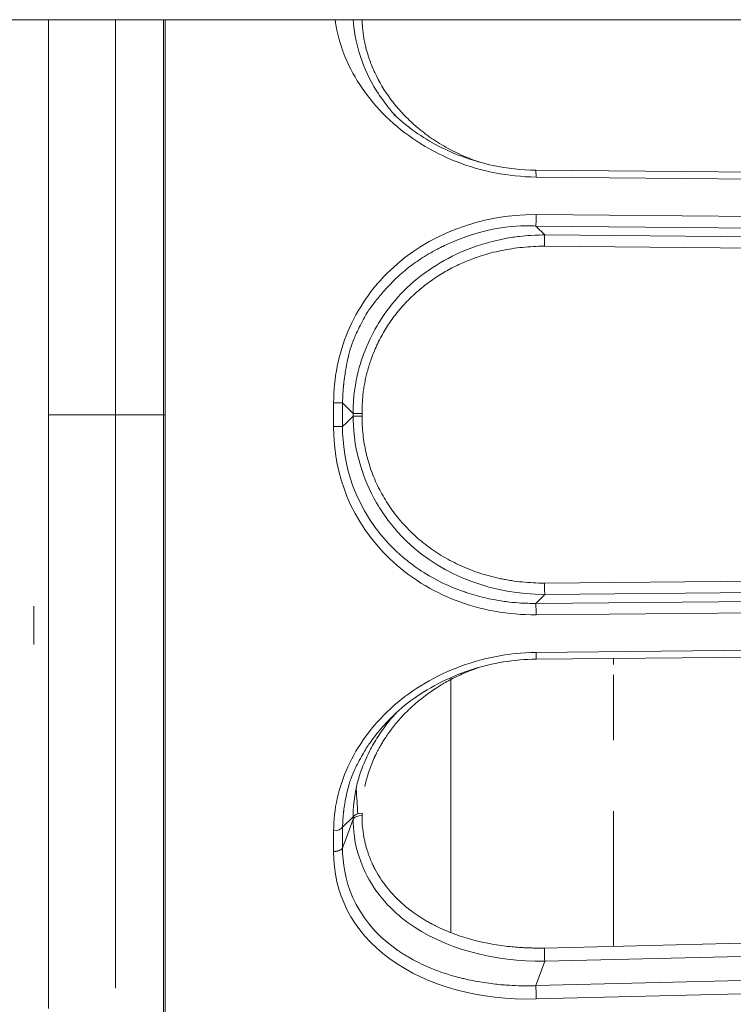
# Model space of a CAD drawing. Extents: x 0 to 283, y 0 to 196.
# Tile 8 of 30: x 136.52 to 140.24, y 102.05 to 107.19. Entities that reach past the tile are written whole.
import ezdxf

# ---------------------------------------------------------------- set-up
doc = ezdxf.new("R2010")
doc.units = 0
doc.layers.get('DEFPOINTS').update_dxf_attribs({"linetype": 'CONTINUOUS'})
doc.layers.add('DIM', color=7, linetype='CONTINUOUS')
doc.layers.add('TANGENT EDGES', color=7, linetype='CONTINUOUS', lineweight=0)
doc.layers.add('VISIBLE', color=255, linetype='CONTINUOUS', lineweight=0)
doc.styles.add('SANSSERIF', font='sanss___.ttf')
doc.dimstyles.new('ISO-25$0', dxfattribs={"dimtxt": 2.5, "dimasz": 2.5, "dimexe": 1.25, "dimexo": 1, "dimgap": 0.6, "dimtad": 1, "dimdec": 1, "dimzin": 9, "dimdsep": 46, "dimtxsty": 'SANSSERIF', "dimcen": 0.75, "dimadec": 1, "dimazin": 0, "dimtfac": 1, "dimtdec": 1, "dimtmove": 0, "dimatfit": 3, "dimfxl": 1, "dimarcsym": 0})

# ---------------------------------------------------------------- blocks, each defined once
blk = doc.blocks.new('*D119')
at = {"layer": 'DEFPOINTS', "color": 0, "transparency": 16777216}
for p in [(143.9678, 105.1305), (121.3178, 79.1055), (121.3178, 54.9955)]:
    blk.add_point(p, dxfattribs=at)
at = {"layer": 'DIM', "color": 0, "lineweight": -2, "transparency": 16777216}
for p, q in [((143.9678, 103.1305), (143.9678, 52.4955)), ((121.3178, 77.1055), (121.3178, 52.4955)), ((121.3178, 54.9955), (100.6139, 54.9955)), ((138.9678, 54.9955), (126.3178, 54.9955))]:
    blk.add_line(p, q, dxfattribs=at)
at = {"layer": 'DIM', "color": 0, "transparency": 16777216}
for points in [[(126.3178, 55.8288), (126.3178, 54.1622), (121.3178, 54.9955)], [(138.9678, 55.8288), (138.9678, 54.1622), (143.9678, 54.9955)]]:
    blk.add_solid(points, dxfattribs=at)
at = {"layer": 'DIM', "color": 0, "transparency": 16777216, "insert": (108.2234, 58.7744), "char_height": 5, "attachment_point": 5, "style": 'SANSSERIF'}
blk.add_mtext('45.3', dxfattribs=at)

msp = doc.modelspace()

# ---------------------------------------------------------------- linework, layer by layer
at = {"layer": 'TANGENT EDGES'}
for p, q in [((137.2678, 105.1305), (137.2678, 107.193)), ((137.2766, 107.193), (137.2766, 105.1305)), ((139.2138, 106.3714), (139.2125, 106.4069)), ((139.2138, 106.3714), (141.8696, 106.3469)), ((141.8696, 106.152), (139.2138, 106.1755)), ((139.212, 106.1156), (141.8678, 106.0916)), ((139.212, 106.1156), (139.2587, 106.069)), ((139.2587, 106.069), (141.8678, 106.0454)), ((141.8661, 105.9865), (139.257, 106.0101)), ((138.2031, 105.1927), (138.2583, 105.1376)), ((136.6678, 105.1305), (137.0178, 105.1305)), ((137.2678, 105.1305), (137.0178, 105.1305)), ((137.2678, 100.6456), (137.2678, 105.1305)), ((137.2678, 105.1305), (137.2766, 105.1305)), ((137.2766, 105.1305), (137.2766, 100.6457)), ((138.2031, 105.0683), (138.2231, 105.0883)), ((138.2231, 105.0883), (138.2583, 105.1235)), ((138.2583, 105.1376), (138.2583, 105.1235)), ((138.3048, 105.1375), (138.3048, 105.1236)), ((139.257, 104.2509), (141.8661, 104.2745)), ((141.8678, 104.2157), (139.2587, 104.1921)), ((139.2587, 104.1921), (139.212, 104.1454)), ((139.212, 104.1454), (141.8678, 104.1694)), ((139.212, 104.1454), (139.2137, 104.0971)), ((139.2138, 104.0855), (141.8696, 104.109)), ((141.8696, 103.9141), (139.2138, 103.8896)), ((138.2583, 103.0312), (138.2031, 102.9761)), ((138.2583, 103.0312), (138.2583, 103.019)), ((138.2583, 103.019), (138.2231, 102.9229)), ((138.2231, 102.9229), (138.2031, 102.8683)), ((141.8678, 102.3414), (139.2587, 102.2769)), ((139.2587, 102.2769), (139.212, 102.1493)), ((141.8678, 102.2149), (139.212, 102.1493)), ((141.8696, 102.1449), (139.2138, 102.0797))]:
    msp.add_line(p, q, dxfattribs=at)
for centre, major_axis, ratio, start_param, end_param in [((139.1658, 107.194), (-0.8486, 0.2205), 0.89035, 0.989178, 1.039605), ((139.212, 106.1639), (-0.0005, -0.05), 0.033713, 0.261954, 1.804336), ((139.2587, 106.0207), (-0.0005, -0.05), 0.033749, -2.879622, -1.356746), ((138.1548, 105.1925), (0.05, 0.0001), 0.009768, 0.261768, 1.53674), ((139.2937, 105.1305), (0, -4.2143), 0.258819, -1.585559, -1.556034), ((138.3065, 105.1376), (-0.05, 0), 0.001847, 0.2618, 1.535863), ((138.3065, 105.1235), (-0.05, 0), 0.001788, -1.535855, -0.261768), ((139.2587, 104.2404), (0.0005, -0.05), 0.033749, -1.570445, -0.262227), ((139.212, 103.9039), (0.0005, -0.05), 0.033719, 0.000001, 1.280432), ((138.3065, 103.0126), (-0.05, 0), 0.501534, -1.5362, -0.262122), ((138.1548, 102.9817), (0.05, 0.0009), 0.480637, 4.737402, 6.012855), ((139.2937, 104.9574), (-0.5596, -4.177), 0.224144, -1.04682, -1.017295), ((139.2587, 102.3122), (0.0012, -0.05), 0.024708, -2.308142, -0.785517)]:
    msp.add_ellipse(centre, major_axis=major_axis, ratio=ratio, start_param=start_param, end_param=end_param, dxfattribs=at)
for points, knots in [([(138.2592, 107.193), (138.2617, 107.1451), (138.2702, 107.0788), (138.316, 106.9434), (138.3422, 106.884), (138.4006, 106.79), (138.4233, 106.7579), (138.457, 106.7169), (138.4646, 106.708), (138.4724, 106.6992)], [0.0558585, 0.0558585, 0.0558585, 0.0558585, 0.25, 0.25, 0.375, 0.375, 0.4375, 0.4375, 0.4547078, 0.4547078, 0.4547078, 0.4547078]), ([(138.8718, 106.4662), (138.8395, 106.4789), (138.8078, 106.4931), (138.7771, 106.5089), (138.7617, 106.5167), (138.7466, 106.525), (138.7317, 106.5336), (138.7168, 106.5422), (138.7022, 106.5512), (138.6878, 106.5606), (138.6806, 106.5652), (138.6735, 106.57), (138.6664, 106.5749), (138.6594, 106.5797), (138.6524, 106.5847), (138.6455, 106.5897), (138.6386, 106.5947), (138.6318, 106.5999), (138.6251, 106.6051), (138.6183, 106.6103), (138.6116, 106.6156), (138.6051, 106.621), (138.5919, 106.6317), (138.5791, 106.6428), (138.5667, 106.6543)], [-0.75, -0.75, -0.75, -0.75, -0.6785714, -0.6785714, -0.6785714, -0.6428571, -0.6428571, -0.6428571, -0.6071429, -0.6071429, -0.6071429, -0.5892857, -0.5892857, -0.5892857, -0.5714286, -0.5714286, -0.5714286, -0.5535714, -0.5535714, -0.5535714, -0.5357143, -0.5357143, -0.5357143, -0.5, -0.5, -0.5, -0.5]), ([(138.3869, 105.7375), (138.3942, 105.7463), (138.4021, 105.7558), (138.4149, 105.7707), (138.4193, 105.7757), (138.4285, 105.7861), (138.4375, 105.7961), (138.4395, 105.7983), (138.4448, 105.8042), (138.4591, 105.8192), (138.465, 105.8252), (138.479, 105.8391), (138.4918, 105.8512), (138.5159, 105.8732), (138.5421, 105.8949), (138.588, 105.9291), (138.6135, 105.9464), (138.656, 105.9721), (138.6708, 105.9806), (138.6942, 105.9932), (138.7022, 105.9973), (138.7185, 106.0055), (138.7194, 106.0061), (138.991, 106.1334), (139.1682, 106.1162), (139.212, 106.1156)], [0.4375, 0.4375, 0.4375, 0.4375, 0.46875, 0.46875, 0.484375, 0.484375, 0.5, 0.5, 0.53125, 0.53125, 0.546875, 0.546875, 0.5625, 0.5625, 0.625, 0.625, 0.6875, 0.6875, 0.71875, 0.71875, 0.734375, 0.734375, 0.75, 0.75, 1, 1, 1, 1]), ([(139.2587, 106.069), (139.2434, 106.0691), (139.2185, 106.069), (139.1671, 106.0657), (139.1476, 106.0641), (139.1149, 106.0602), (139.1035, 106.0587), (139.0794, 106.0551), (139.061, 106.0519), (138.9955, 106.0396), (138.924, 106.0198), (138.7446, 105.9507), (138.6306, 105.8799), (138.4958, 105.7517), (138.4556, 105.7044), (138.403, 105.6282), (138.3786, 105.5887), (138.3573, 105.5476), (138.3437, 105.5198), (138.3347, 105.4995), (138.304, 105.4276), (138.2587, 105.312), (138.2583, 105.1376)], [0, 0, 0, 0, 0.0625, 0.0625, 0.09375, 0.09375, 0.109375, 0.109375, 0.125, 0.125, 0.25, 0.25, 0.5, 0.5, 0.625, 0.625, 0.6875, 0.71875, 0.71875, 0.75, 0.75, 1, 1, 1, 1]), ([(139.257, 106.0101), (139.2181, 106.01), (139.1798, 106.0081), (139.1424, 106.0044), (139.1236, 106.0025), (139.1051, 106.0002), (139.0867, 105.9974), (139.0683, 105.9946), (139.0501, 105.9914), (139.032, 105.9877), (139.014, 105.984), (138.9962, 105.9798), (138.9785, 105.9751), (138.9608, 105.9705), (138.9433, 105.9654), (138.926, 105.9598), (138.9087, 105.9542), (138.8916, 105.9482), (138.8746, 105.9417)], [0, 0, 0, 0, 0.0714286, 0.0714286, 0.0714286, 0.1071429, 0.1071429, 0.1071429, 0.1428571, 0.1428571, 0.1428571, 0.1785714, 0.1785714, 0.1785714, 0.2142857, 0.2142857, 0.2142857, 0.25, 0.25, 0.25, 0.25]), ([(138.2583, 105.1235), (138.2584, 105.0685), (138.2622, 104.9779), (138.316, 104.8022), (138.3422, 104.7372), (138.4006, 104.636), (138.4233, 104.6016), (138.4629, 104.5504), (138.4771, 104.5333), (138.5074, 104.4996), (138.529, 104.4778), (138.7308, 104.286), (138.9958, 104.1908), (139.2587, 104.1921)], [0, 0, 0, 0, 0.25, 0.25, 0.375, 0.375, 0.4375, 0.4375, 0.46875, 0.46875, 0.5, 0.5, 1, 1, 1, 1]), ([(139.212, 104.1454), (139.1957, 104.1452), (139.1698, 104.1451), (139.117, 104.1481), (139.0971, 104.1497), (139.0637, 104.1535), (139.0521, 104.1549), (139.0276, 104.1585), (139.0092, 104.1616), (138.9708, 104.1685), (138.9394, 104.1755), (138.8915, 104.1886), (138.8674, 104.1958), (138.843, 104.204), (138.8267, 104.2097), (138.8241, 104.2106), (138.7005, 104.2573), (138.6236, 104.3064), (138.5461, 104.363), (138.5266, 104.3792), (138.5053, 104.3976), (138.4996, 104.4027), (138.4929, 104.4088), (138.4909, 104.4106), (138.4877, 104.4136), (138.4926, 104.409), (138.2541, 104.6325), (138.203, 104.8946), (138.2031, 105.0683)], [0, 0, 0, 0, 0.0625, 0.0625, 0.09375, 0.09375, 0.109375, 0.109375, 0.125, 0.125, 0.1875, 0.1875, 0.21875, 0.234375, 0.234375, 0.25, 0.25, 0.375, 0.375, 0.4375, 0.4375, 0.46875, 0.46875, 0.484375, 0.484375, 0.5, 0.5, 1, 1, 1, 1]), ([(138.872, 104.3203), (138.8889, 104.3138), (138.9059, 104.3077), (138.9232, 104.3021), (138.9405, 104.2965), (138.9579, 104.2914), (138.9756, 104.2867), (138.9933, 104.2821), (139.0112, 104.2778), (139.0293, 104.2741), (139.0375, 104.2724), (139.0457, 104.2708), (139.0539, 104.2693)], [0.75, 0.75, 0.75, 0.75, 0.7857143, 0.7857143, 0.7857143, 0.8214286, 0.8214286, 0.8214286, 0.8571429, 0.8571429, 0.8571429, 0.8732162, 0.8732162, 0.8732162, 0.8732162]), ([(138.3869, 103.4704), (138.3942, 103.4794), (138.4021, 103.4889), (138.4149, 103.5036), (138.4193, 103.5086), (138.4285, 103.5188), (138.4375, 103.5285), (138.4395, 103.5306), (138.4445, 103.536), (138.4536, 103.5452)], [0.43750002, 0.43750002, 0.43750002, 0.43750002, 0.46875, 0.46875, 0.484375, 0.484375, 0.5, 0.5, 0.53043009, 0.53043009, 0.53043009, 0.53043009]), ([(138.2583, 103.019), (138.2584, 102.9716), (138.2622, 102.8942), (138.316, 102.749), (138.3422, 102.6959), (138.4006, 102.6144), (138.4233, 102.587), (138.4629, 102.5465), (138.4771, 102.5331), (138.5074, 102.5067), (138.529, 102.4897), (138.7308, 102.341), (138.9958, 102.2733), (139.2587, 102.2769)], [0, 0, 0, 0, 0.25, 0.25, 0.375, 0.375, 0.4375, 0.4375, 0.46875, 0.46875, 0.5, 0.5, 1, 1, 1, 1]), ([(139.2138, 102.0797), (138.9204, 102.0734), (138.6504, 102.1435), (138.2497, 102.4346), (138.1554, 102.6339), (138.1564, 102.8503)], [-1, -1, -1, -1, -0.5, -0.5, 0, 0, 0, 0]), ([(138.1564, 102.8503), (138.1566, 102.8503), (138.1569, 102.8503), (138.1571, 102.8502), (138.1572, 102.8502), (138.1574, 102.8502), (138.1575, 102.8502), (138.1576, 102.8502), (138.1578, 102.8502), (138.1579, 102.8502), (138.1582, 102.8502), (138.1585, 102.8502), (138.1589, 102.8502), (138.1592, 102.8502), (138.1595, 102.8501), (138.1599, 102.8501), (138.1602, 102.8501), (138.1606, 102.8501), (138.161, 102.8502), (138.1614, 102.8502), (138.1618, 102.8502), (138.1623, 102.8502), (138.1632, 102.8502), (138.1641, 102.8503), (138.1651, 102.8503), (138.1661, 102.8504), (138.1672, 102.8505), (138.1684, 102.8507), (138.1696, 102.8508), (138.1708, 102.851), (138.1721, 102.8512), (138.1734, 102.8514), (138.1748, 102.8517), (138.1762, 102.852), (138.1776, 102.8523), (138.179, 102.8527), (138.1805, 102.8531), (138.182, 102.8536), (138.1835, 102.8541), (138.185, 102.8546), (138.1865, 102.8552), (138.188, 102.8558), (138.1895, 102.8565), (138.1909, 102.8573), (138.1924, 102.858), (138.1937, 102.8589), (138.1951, 102.8598), (138.1964, 102.8607), (138.1976, 102.8617), (138.1999, 102.8637), (138.2018, 102.8659), (138.2031, 102.8683)], [0, 0, 0, 0, 0.035714, 0.035714, 0.035714, 0.053571, 0.053571, 0.053571, 0.071429, 0.071429, 0.071429, 0.107143, 0.107143, 0.107143, 0.142857, 0.142857, 0.142857, 0.178571, 0.178571, 0.178571, 0.214286, 0.214286, 0.214286, 0.285714, 0.285714, 0.285714, 0.357143, 0.357143, 0.357143, 0.428571, 0.428571, 0.428571, 0.5, 0.5, 0.5, 0.571429, 0.571429, 0.571429, 0.642857, 0.642857, 0.642857, 0.714286, 0.714286, 0.714286, 0.785714, 0.785714, 0.785714, 0.857143, 0.857143, 0.857143, 1, 1, 1, 1]), ([(139.212, 102.1493), (139.1957, 102.1487), (139.1698, 102.148), (139.117, 102.1489), (139.0971, 102.1496), (139.0637, 102.1516), (139.0521, 102.1524), (139.0276, 102.1545), (139.0092, 102.1563), (138.9708, 102.1606), (138.9394, 102.165), (138.8915, 102.1737), (138.8674, 102.1785), (138.843, 102.184), (138.8267, 102.1879), (138.8241, 102.1885), (138.7005, 102.2206), (138.6236, 102.2564), (138.5461, 102.2982), (138.5266, 102.3103), (138.5053, 102.3241), (138.4996, 102.328), (138.4929, 102.3326), (138.4909, 102.3339), (138.4877, 102.3361), (138.4926, 102.3327), (138.2541, 102.5013), (138.203, 102.7178), (138.2031, 102.8683)], [0, 0, 0, 0, 0.0625, 0.0625, 0.09375, 0.09375, 0.109375, 0.109375, 0.125, 0.125, 0.1875, 0.1875, 0.21875, 0.234375, 0.234375, 0.25, 0.25, 0.375, 0.375, 0.4375, 0.4375, 0.46875, 0.46875, 0.484375, 0.484375, 0.5, 0.5, 1, 1, 1, 1])]:
    msp.add_open_spline(points, degree=3, knots=knots, dxfattribs=at)
for points in [[(138.4501, 106.6687), (138.5501, 106.5761), (138.6674, 106.5029), (138.7964, 106.4523)], [(138.7964, 106.4523), (138.9258, 106.4015), (139.0668, 106.3734), (139.2138, 106.3714)], [(138.4501, 104.378), (138.5501, 104.2826), (138.6674, 104.2093), (138.7964, 104.1599)], [(138.7964, 104.1599), (138.9258, 104.1103), (139.0668, 104.0849), (139.2138, 104.0855)]]:
    msp.add_open_spline(points, degree=3, dxfattribs=at)
at = {"layer": 'VISIBLE'}
for p, q in [((136.4428, 107.193), (142.4928, 107.193)), ((136.6678, 105.7619), (136.6678, 107.193)), ((137.0178, 106.6894), (137.0178, 107.193)), ((137.0178, 106.6894), (137.0178, 106.2326)), ((138.4724, 106.6992), (138.4831, 106.6874)), ((139.2125, 106.4069), (139.2125, 106.4069)), ((139.2126, 106.4071), (141.8683, 106.3831)), ((137.0178, 105.9011), (137.0178, 106.2326)), ((137.0178, 105.9011), (137.0178, 105.1305)), ((136.6678, 104.4992), (136.6678, 105.7619)), ((138.1565, 105.193), (138.1565, 105.1305)), ((137.0178, 105.1305), (137.0178, 103.5717)), ((138.1565, 105.1305), (138.1565, 105.0685)), ((138.2031, 105.0683), (138.1565, 105.0685)), ((136.6678, 102.374), (136.6678, 104.4992)), ((136.5924, 104.1309), (136.5924, 103.9309)), ((141.8683, 103.8779), (139.2125, 103.8539)), ((139.2125, 103.8539), (139.2125, 103.8539)), ((139.6178, 103.8268), (139.6178, 103.8576)), ((138.8781, 103.7973), (138.9142, 103.8104)), ((138.7678, 103.7577), (138.7678, 103.1582)), ((139.6178, 103.4304), (139.6178, 103.772)), ((137.0178, 103.5717), (137.0178, 102.8131)), ((138.4536, 103.5452), (138.4549, 103.5464)), ((139.6178, 103.4304), (139.6178, 103.4304)), ((138.2746, 103.1762), (138.2742, 103.1818)), ((138.7678, 103.1582), (138.7678, 102.4264)), ((138.3048, 103.0376), (138.3048, 103.0497)), ((139.6178, 102.3547), (139.6178, 103.0598)), ((138.1565, 102.9577), (138.1564, 102.8503)), ((137.0178, 102.8131), (137.0178, 102.1359)), ((136.6678, 102.0302), (136.6678, 102.374)), ((139.257, 102.3458), (141.8661, 102.4103))]:
    msp.add_line(p, q, dxfattribs=at)
for centre, major_axis, ratio, start_param, end_param in [((139.1352, 107.1504), (-0.797, 0.2746), 0.867578, 0.696665, 0.902283), ((139.134, 107.1598), (-0.8018, 0.2355), 0.88027, 0.860989, 0.964158), ((139.136, 107.1649), (-0.8063, 0.2254), 0.884257, 0.953114, 1.0051), ((139.2465, 107.3391), (-0.9986, 0.1275), 0.93944, 1.308397, 1.357032), ((139.2587, 104.2403), (-0.0004, 0.0498), 0.033776, 1.356058, 1.56945), ((139.2121, 104.0971), (0.0004, -0.0483), 0.033726, 1.328304, 1.57013), ((139.2121, 103.0114), (-0.9193, -0.1904), 0.906749, -1.191245, -0.991021), ((139.1472, 103.1301), (-0.7931, -0.3367), 0.85255, -0.736035, -0.539599), ((138.3089, 105.128), (0.1347, -3.4913), 0.037761, -0.979015, -0.933609), ((138.3065, 103.0248), (-0.05, 0), 0.49845, -1.535554, -0.261459), ((139.1352, 103.1095), (-0.8043, -0.2524), 0.840976, 0.148219, 0.353836), ((139.134, 103.0898), (-0.8107, -0.2027), 0.834388, 0.402305, 0.505474), ((139.136, 103.0862), (-0.8154, -0.1896), 0.831621, 0.51972, 0.571707), ((139.1658, 103.1038), (-0.8584, -0.1785), 0.826784, 0.591605, 0.642032), ((139.2465, 103.1166), (-1.0044, -0.0677), 0.76413, 1.137595, 1.326419), ((139.212, 102.114), (0.0012, -0.0499), 0.024729, 1.569292, 2.358447), ((139.2129, 102.1059), (-0.0007, 0.0343), 0.017401, 3.841593, 4.950658)]:
    msp.add_ellipse(centre, major_axis=major_axis, ratio=ratio, start_param=start_param, end_param=end_param, dxfattribs=at)
for points in [[(138.1639, 107.1931), (138.1743, 107.1196), (138.1953, 107.0461), (138.2273, 106.9744)], [(138.2273, 106.9744), (138.2758, 106.8659), (138.3496, 106.7617), (138.4501, 106.6687)], [(139.2138, 106.1755), (138.9192, 106.1767), (138.6457, 106.0684), (138.4528, 105.8856)], [(138.4528, 105.8856), (138.3557, 105.7936), (138.2813, 105.6841), (138.2312, 105.5652)], [(138.3403, 105.6773), (138.351, 105.6927), (138.3722, 105.7198), (138.3869, 105.7375)], [(138.3016, 105.6091), (138.3154, 105.6359), (138.3301, 105.6625), (138.3403, 105.6773)], [(138.2667, 105.5362), (138.2727, 105.5506), (138.2866, 105.58), (138.3016, 105.6091)], [(138.2312, 105.5652), (138.1818, 105.4477), (138.1563, 105.321), (138.1565, 105.193)], [(138.2214, 105.3752), (138.2294, 105.422), (138.2346, 105.4414), (138.2394, 105.4586)], [(138.2031, 105.1927), (138.2037, 105.2256), (138.2057, 105.2568), (138.2089, 105.2865)], [(138.1565, 105.0685), (138.1552, 104.8173), (138.2498, 104.5692), (138.4501, 104.378)], [(139.2138, 103.8896), (139.0668, 103.8875), (138.925, 103.8584), (138.7959, 103.8076)], [(138.7959, 103.8076), (138.6663, 103.7566), (138.5494, 103.6838), (138.4528, 103.5948)], [(138.4528, 103.5948), (138.3557, 103.5055), (138.2812, 103.4018), (138.2312, 103.2921)], [(138.3403, 103.4097), (138.351, 103.4249), (138.3722, 103.4524), (138.3869, 103.4704)], [(138.3016, 103.3453), (138.3154, 103.3702), (138.3301, 103.3952), (138.3403, 103.4097)], [(138.2667, 103.2779), (138.2727, 103.2912), (138.2866, 103.3182), (138.3016, 103.3453)], [(138.2312, 103.2921), (138.1818, 103.1837), (138.1563, 103.0695), (138.1565, 102.9577)], [(138.2214, 103.1357), (138.2294, 103.1753), (138.2346, 103.1922), (138.2394, 103.2074)], [(138.2031, 102.9761), (138.2037, 103.0057), (138.2057, 103.0334), (138.2089, 103.0594)]]:
    msp.add_open_spline(points, degree=3, dxfattribs=at)
for points, knots in [([(138.371, 106.9173), (138.3696, 106.9205), (138.368, 106.9239), (138.3664, 106.9276), (138.3655, 106.9294), (138.3647, 106.9313), (138.3638, 106.9333), (138.363, 106.9353), (138.3621, 106.9373), (138.3612, 106.9394), (138.3603, 106.9415), (138.3594, 106.9437), (138.3585, 106.946), (138.3576, 106.9482), (138.3566, 106.9505), (138.3557, 106.9529), (138.3537, 106.9577), (138.3518, 106.9627), (138.3498, 106.968), (138.3478, 106.9733), (138.3458, 106.9789), (138.3437, 106.9848), (138.3417, 106.9907), (138.3396, 106.9968), (138.3375, 107.0032), (138.3355, 107.0097), (138.3335, 107.0164), (138.3314, 107.0234), (138.3294, 107.0304), (138.3275, 107.0376), (138.3255, 107.0452), (138.3236, 107.0527), (138.3218, 107.0606), (138.32, 107.0687), (138.3182, 107.0768), (138.3166, 107.0852), (138.315, 107.0939), (138.3135, 107.1026), (138.3121, 107.1116), (138.3108, 107.1208), (138.3095, 107.1301), (138.3084, 107.1396), (138.3075, 107.1494), (138.3062, 107.1634), (138.3053, 107.178), (138.305, 107.193)], [-0.25, -0.25, -0.25, -0.25, -0.2321429, -0.2321429, -0.2321429, -0.2232143, -0.2232143, -0.2232143, -0.2142857, -0.2142857, -0.2142857, -0.2053571, -0.2053571, -0.2053571, -0.1964286, -0.1964286, -0.1964286, -0.1785714, -0.1785714, -0.1785714, -0.1607143, -0.1607143, -0.1607143, -0.1428571, -0.1428571, -0.1428571, -0.125, -0.125, -0.125, -0.1071429, -0.1071429, -0.1071429, -0.0892857, -0.0892857, -0.0892857, -0.0714286, -0.0714286, -0.0714286, -0.0535714, -0.0535714, -0.0535714, -0.0357143, -0.0357143, -0.0357143, -0.0101881, -0.0101881, -0.0101881, -0.0101881]), ([(138.4711, 106.6986), (138.5391, 106.6337), (138.6192, 106.5775), (138.7935, 106.4871), (138.8903, 106.4528), (139.0622, 106.4163), (139.1376, 106.4079), (139.2125, 106.4072)], [0, 0, 0, 0, 0.0582121, 0.0582121, 0.1187185, 0.1187185, 0.1637053, 0.1637053, 0.1637053, 0.1637053]), ([(138.8746, 105.9417), (138.8494, 105.932), (138.8248, 105.9214), (138.8009, 105.9099), (138.7889, 105.9041), (138.7771, 105.8981), (138.7654, 105.8919), (138.7538, 105.8857), (138.7423, 105.8792), (138.731, 105.8725), (138.7196, 105.8658), (138.7084, 105.8589), (138.6974, 105.8518), (138.6864, 105.8446), (138.6756, 105.8372), (138.6649, 105.8296), (138.6542, 105.822), (138.6436, 105.8141), (138.6332, 105.806), (138.6229, 105.7979), (138.6126, 105.7896), (138.6026, 105.781), (138.5975, 105.7767), (138.5925, 105.7724), (138.5876, 105.768), (138.5826, 105.7636), (138.5777, 105.7591), (138.5729, 105.7546), (138.568, 105.7501), (138.5631, 105.7455), (138.558, 105.7405), (138.5555, 105.738), (138.5529, 105.7355), (138.5504, 105.733), (138.5479, 105.7305), (138.5454, 105.728), (138.5429, 105.7255), (138.5379, 105.7204), (138.5331, 105.7153), (138.5282, 105.7102), (138.5234, 105.705), (138.5187, 105.6998), (138.514, 105.6946), (138.5094, 105.6893), (138.5048, 105.684), (138.5002, 105.6786), (138.4957, 105.6733), (138.4913, 105.6679), (138.4869, 105.6624), (138.4782, 105.6515), (138.4697, 105.6404), (138.4616, 105.6291), (138.4534, 105.6178), (138.4456, 105.6063), (138.438, 105.5946), (138.4305, 105.5829), (138.4232, 105.571), (138.4163, 105.5589), (138.4093, 105.5468), (138.4027, 105.5345), (138.3963, 105.522), (138.3899, 105.5095), (138.3839, 105.4968), (138.3781, 105.4839), (138.3724, 105.471), (138.3669, 105.458), (138.3617, 105.4447), (138.3565, 105.4314), (138.3517, 105.4178), (138.3484, 105.408), (138.345, 105.3981), (138.3419, 105.3883), (138.3389, 105.3784), (138.336, 105.3685), (138.3332, 105.3586), (138.3306, 105.3486), (138.328, 105.3387), (138.3257, 105.3288), (138.3235, 105.3188), (138.3213, 105.3088), (138.3193, 105.2988), (138.3175, 105.2888), (138.3157, 105.2788), (138.3141, 105.2688), (138.3126, 105.2588), (138.3112, 105.2487), (138.31, 105.2387), (138.309, 105.2286), (138.3079, 105.2185), (138.3071, 105.2084), (138.3064, 105.1983), (138.3051, 105.1781), (138.3046, 105.1578), (138.3048, 105.1375)], [0.25, 0.25, 0.25, 0.25, 0.3035714, 0.3035714, 0.3035714, 0.3303571, 0.3303571, 0.3303571, 0.3571429, 0.3571429, 0.3571429, 0.3839286, 0.3839286, 0.3839286, 0.4107143, 0.4107143, 0.4107143, 0.4375, 0.4375, 0.4375, 0.4642857, 0.4642857, 0.4642857, 0.4776786, 0.4776786, 0.4776786, 0.4910714, 0.4910714, 0.4910714, 0.5044643, 0.5044643, 0.5044643, 0.5111607, 0.5111607, 0.5111607, 0.5178571, 0.5178571, 0.5178571, 0.53125, 0.53125, 0.53125, 0.5446429, 0.5446429, 0.5446429, 0.5580357, 0.5580357, 0.5580357, 0.5714286, 0.5714286, 0.5714286, 0.5982143, 0.5982143, 0.5982143, 0.625, 0.625, 0.625, 0.6517857, 0.6517857, 0.6517857, 0.6785714, 0.6785714, 0.6785714, 0.7053571, 0.7053571, 0.7053571, 0.7321429, 0.7321429, 0.7321429, 0.7589286, 0.7589286, 0.7589286, 0.7857143, 0.7857143, 0.7857143, 0.8125, 0.8125, 0.8125, 0.8392857, 0.8392857, 0.8392857, 0.8660714, 0.8660714, 0.8660714, 0.8928571, 0.8928571, 0.8928571, 0.9196429, 0.9196429, 0.9196429, 0.9464286, 0.9464286, 0.9464286, 1, 1, 1, 1]), ([(138.2394, 105.4586), (138.2418, 105.4672), (138.2451, 105.4781), (138.254, 105.504), (138.2638, 105.5293), (138.2667, 105.5362)], [0.18750003, 0.18750003, 0.18750003, 0.18750003, 0.21875, 0.21875, 0.25000002, 0.25000002, 0.25000002, 0.25000002]), ([(138.2089, 105.2865), (138.209, 105.2872), (138.209, 105.288), (138.2108, 105.3039), (138.2127, 105.3187), (138.2168, 105.3475), (138.2174, 105.3518), (138.2214, 105.3752)], [0.06098538, 0.06098538, 0.06098538, 0.06098538, 0.0625, 0.0625, 0.09375, 0.09375, 0.125, 0.125, 0.125, 0.125]), ([(138.3048, 105.1236), (138.3047, 105.1072), (138.3051, 105.091), (138.306, 105.0748), (138.3068, 105.0586), (138.3081, 105.0425), (138.3099, 105.0265), (138.3117, 105.0105), (138.3139, 104.9946), (138.3166, 104.9788), (138.3193, 104.963), (138.3224, 104.9473), (138.3261, 104.9316), (138.3297, 104.916), (138.3337, 104.9005), (138.3383, 104.885), (138.3428, 104.8695), (138.3478, 104.8542), (138.3533, 104.8389), (138.3588, 104.8237), (138.3647, 104.8085), (138.3711, 104.7934)], [0, 0, 0, 0, 0.0357143, 0.0357143, 0.0357143, 0.0714286, 0.0714286, 0.0714286, 0.1071429, 0.1071429, 0.1071429, 0.1428571, 0.1428571, 0.1428571, 0.1785714, 0.1785714, 0.1785714, 0.2142857, 0.2142857, 0.2142857, 0.25, 0.25, 0.25, 0.25]), ([(138.3711, 104.7934), (138.3774, 104.7784), (138.3842, 104.7636), (138.3914, 104.7491), (138.3986, 104.7345), (138.4063, 104.7202), (138.4143, 104.7061), (138.4224, 104.692), (138.4308, 104.6781), (138.4397, 104.6645), (138.4486, 104.6509), (138.4579, 104.6375), (138.4677, 104.6243), (138.4774, 104.6112), (138.4876, 104.5982), (138.4982, 104.5855), (138.5088, 104.5728), (138.5198, 104.5604), (138.5312, 104.5481), (138.5427, 104.5359), (138.5545, 104.5239), (138.5668, 104.5121)], [0.25, 0.25, 0.25, 0.25, 0.2857143, 0.2857143, 0.2857143, 0.3214286, 0.3214286, 0.3214286, 0.3571429, 0.3571429, 0.3571429, 0.3928571, 0.3928571, 0.3928571, 0.4285714, 0.4285714, 0.4285714, 0.4642857, 0.4642857, 0.4642857, 0.5, 0.5, 0.5, 0.5]), ([(138.5668, 104.5121), (138.5791, 104.5003), (138.5917, 104.4889), (138.6047, 104.4779), (138.6176, 104.4669), (138.6308, 104.4562), (138.6444, 104.446), (138.658, 104.4357), (138.6719, 104.4258), (138.6861, 104.4163), (138.7003, 104.4068), (138.7149, 104.3977), (138.7297, 104.3889), (138.7446, 104.3802), (138.7597, 104.3718), (138.7752, 104.3638), (138.7907, 104.3558), (138.8065, 104.3482), (138.8227, 104.341), (138.8388, 104.3337), (138.8553, 104.3268), (138.872, 104.3203)], [0.5, 0.5, 0.5, 0.5, 0.5357143, 0.5357143, 0.5357143, 0.5714286, 0.5714286, 0.5714286, 0.6071429, 0.6071429, 0.6071429, 0.6428571, 0.6428571, 0.6428571, 0.6785714, 0.6785714, 0.6785714, 0.7142857, 0.7142857, 0.7142857, 0.75, 0.75, 0.75, 0.75]), ([(139.0539, 104.2693), (139.064, 104.2674), (139.0741, 104.2657), (139.0843, 104.2642), (139.1029, 104.2613), (139.1216, 104.259), (139.1406, 104.257), (139.1785, 104.2532), (139.2173, 104.2511), (139.257, 104.2509)], [0.8732162, 0.8732162, 0.8732162, 0.8732162, 0.8928571, 0.8928571, 0.8928571, 0.9285714, 0.9285714, 0.9285714, 1, 1, 1, 1]), ([(139.2125, 103.8539), (139.1, 103.8529), (138.9862, 103.8341), (138.7703, 103.7651), (138.6654, 103.7133), (138.5313, 103.617), (138.4913, 103.583), (138.4549, 103.5464)], [0, 0, 0, 0, 0.0675329, 0.0675329, 0.136227, 0.136227, 0.1682685, 0.1682685, 0.1682685, 0.1682685]), ([(138.7112, 103.7151), (138.7293, 103.7263), (138.7497, 103.738), (138.7725, 103.7498), (138.7839, 103.7558), (138.7959, 103.7617), (138.8086, 103.7677), (138.8212, 103.7736), (138.8345, 103.7795), (138.8484, 103.7854), (138.8577, 103.7893), (138.8675, 103.7932), (138.8781, 103.7973)], [0.625, 0.625, 0.625, 0.625, 0.6785714, 0.6785714, 0.6785714, 0.7053571, 0.7053571, 0.7053571, 0.7321429, 0.7321429, 0.7321429, 0.75, 0.75, 0.75, 0.75]), ([(138.3667, 103.3344), (138.3668, 103.3347), (138.3669, 103.335), (138.3671, 103.3353), (138.3672, 103.3357), (138.3674, 103.336), (138.3676, 103.3364), (138.3677, 103.3368), (138.3679, 103.3372), (138.3681, 103.3376), (138.3683, 103.3381), (138.3685, 103.3385), (138.3687, 103.339), (138.369, 103.3395), (138.3692, 103.34), (138.3694, 103.3406), (138.3697, 103.3411), (138.37, 103.3417), (138.3702, 103.3423), (138.3708, 103.3434), (138.3714, 103.3447), (138.372, 103.3461), (138.3727, 103.3475), (138.3734, 103.349), (138.3742, 103.3506), (138.3749, 103.3522), (138.3758, 103.354), (138.3767, 103.3558), (138.3776, 103.3576), (138.3785, 103.3595), (138.3795, 103.3615), (138.3805, 103.3635), (138.3816, 103.3657), (138.3827, 103.3679), (138.385, 103.3723), (138.3875, 103.3772), (138.3904, 103.3825), (138.3918, 103.3851), (138.3933, 103.3878), (138.3948, 103.3906), (138.3964, 103.3935), (138.398, 103.3964), (138.3997, 103.3994), (138.4032, 103.4054), (138.4069, 103.4118), (138.411, 103.4186), (138.4151, 103.4254), (138.4196, 103.4325), (138.4245, 103.44), (138.4293, 103.4475), (138.4346, 103.4553), (138.4403, 103.4635), (138.446, 103.4716), (138.4521, 103.4801), (138.4587, 103.4888), (138.4653, 103.4976), (138.4724, 103.5066), (138.48, 103.5159), (138.4876, 103.5251), (138.4957, 103.5346), (138.5044, 103.5444), (138.5219, 103.5638), (138.5416, 103.584), (138.5641, 103.6044)], [0.25, 0.25, 0.25, 0.25, 0.2544643, 0.2544643, 0.2544643, 0.2589286, 0.2589286, 0.2589286, 0.2633929, 0.2633929, 0.2633929, 0.2678571, 0.2678571, 0.2678571, 0.2723214, 0.2723214, 0.2723214, 0.2767857, 0.2767857, 0.2767857, 0.2857143, 0.2857143, 0.2857143, 0.2946429, 0.2946429, 0.2946429, 0.3035714, 0.3035714, 0.3035714, 0.3125, 0.3125, 0.3125, 0.3214286, 0.3214286, 0.3214286, 0.3392857, 0.3392857, 0.3392857, 0.3482143, 0.3482143, 0.3482143, 0.3571429, 0.3571429, 0.3571429, 0.375, 0.375, 0.375, 0.3928571, 0.3928571, 0.3928571, 0.4107143, 0.4107143, 0.4107143, 0.4285714, 0.4285714, 0.4285714, 0.4464286, 0.4464286, 0.4464286, 0.4642857, 0.4642857, 0.4642857, 0.5, 0.5, 0.5, 0.5]), ([(138.4841, 103.5745), (138.461, 103.5494), (138.4394, 103.5231), (138.4021, 103.472), (138.3778, 103.435), (138.3565, 103.3967), (138.343, 103.371), (138.3335, 103.3512), (138.307, 103.2936), (138.2586, 103.1879), (138.2583, 103.0312)], [0.5539853, 0.5539853, 0.5539853, 0.5539853, 0.625, 0.625, 0.6875, 0.71875, 0.71875, 0.75, 0.75, 1, 1, 1, 1]), ([(138.2394, 103.2074), (138.2418, 103.215), (138.2451, 103.2248), (138.254, 103.2483), (138.2638, 103.2715), (138.2667, 103.2779)], [0.18750003, 0.18750003, 0.18750003, 0.18750003, 0.21875, 0.21875, 0.25000002, 0.25000002, 0.25000002, 0.25000002]), ([(138.2089, 103.0594), (138.209, 103.06), (138.209, 103.0607), (138.2108, 103.0746), (138.2127, 103.0874), (138.2168, 103.1122), (138.2174, 103.1159), (138.2214, 103.1357)], [0.06098538, 0.06098538, 0.06098538, 0.06098538, 0.0625, 0.0625, 0.09375, 0.09375, 0.125, 0.125, 0.125, 0.125]), ([(138.371, 102.76), (138.3696, 102.7628), (138.368, 102.7659), (138.3664, 102.7692), (138.3655, 102.7709), (138.3647, 102.7726), (138.3639, 102.7743), (138.363, 102.7761), (138.3621, 102.778), (138.3612, 102.7799), (138.3603, 102.7818), (138.3594, 102.7837), (138.3585, 102.7858), (138.3576, 102.7878), (138.3566, 102.7899), (138.3557, 102.792), (138.3538, 102.7964), (138.3518, 102.8009), (138.3498, 102.8058), (138.3478, 102.8106), (138.3458, 102.8157), (138.3437, 102.8211), (138.3417, 102.8265), (138.3396, 102.8321), (138.3376, 102.8381), (138.3355, 102.844), (138.3335, 102.8502), (138.3314, 102.8567), (138.3294, 102.8632), (138.3275, 102.87), (138.3255, 102.877), (138.3236, 102.8841), (138.3218, 102.8915), (138.32, 102.8992), (138.3183, 102.9068), (138.3166, 102.9148), (138.315, 102.9231), (138.3135, 102.9314), (138.3121, 102.94), (138.3108, 102.9489), (138.3095, 102.9578), (138.3084, 102.967), (138.3075, 102.9765), (138.3057, 102.9956), (138.3047, 103.016), (138.3048, 103.0376)], [0.75, 0.75, 0.75, 0.75, 0.7678571, 0.7678571, 0.7678571, 0.7767857, 0.7767857, 0.7767857, 0.7857143, 0.7857143, 0.7857143, 0.7946429, 0.7946429, 0.7946429, 0.8035714, 0.8035714, 0.8035714, 0.8214286, 0.8214286, 0.8214286, 0.8392857, 0.8392857, 0.8392857, 0.8571429, 0.8571429, 0.8571429, 0.875, 0.875, 0.875, 0.8928571, 0.8928571, 0.8928571, 0.9107143, 0.9107143, 0.9107143, 0.9285714, 0.9285714, 0.9285714, 0.9464286, 0.9464286, 0.9464286, 0.9642857, 0.9642857, 0.9642857, 1, 1, 1, 1]), ([(138.8718, 102.3916), (138.8395, 102.4007), (138.8078, 102.411), (138.7771, 102.4228), (138.7617, 102.4286), (138.7466, 102.4348), (138.7317, 102.4414), (138.7168, 102.4479), (138.7022, 102.4548), (138.6878, 102.462), (138.6806, 102.4656), (138.6735, 102.4693), (138.6664, 102.473), (138.6594, 102.4768), (138.6524, 102.4807), (138.6455, 102.4846), (138.6386, 102.4885), (138.6318, 102.4925), (138.6251, 102.4966), (138.6183, 102.5008), (138.6116, 102.5049), (138.6051, 102.5092), (138.5919, 102.5178), (138.5791, 102.5266), (138.5667, 102.5359)], [0.25, 0.25, 0.25, 0.25, 0.3214286, 0.3214286, 0.3214286, 0.3571429, 0.3571429, 0.3571429, 0.3928571, 0.3928571, 0.3928571, 0.4107143, 0.4107143, 0.4107143, 0.4285714, 0.4285714, 0.4285714, 0.4464286, 0.4464286, 0.4464286, 0.4642857, 0.4642857, 0.4642857, 0.5, 0.5, 0.5, 0.5]), ([(139.257, 102.3458), (139.2548, 102.3458), (139.2525, 102.3457), (139.2499, 102.3457), (139.2474, 102.3457), (139.2447, 102.3457), (139.2418, 102.3456), (139.2388, 102.3456), (139.2357, 102.3456), (139.2324, 102.3456), (139.2291, 102.3456), (139.2256, 102.3456), (139.2219, 102.3456), (139.2182, 102.3456), (139.2143, 102.3456), (139.2102, 102.3456), (139.2061, 102.3457), (139.2019, 102.3457), (139.1974, 102.3458), (139.1885, 102.346), (139.1787, 102.3462), (139.1683, 102.3466), (139.1578, 102.347), (139.1465, 102.3475), (139.1346, 102.3483), (139.1106, 102.3497), (139.0835, 102.352), (139.0537, 102.3555)], [0, 0, 0, 0, 0.0089286, 0.0089286, 0.0089286, 0.0178571, 0.0178571, 0.0178571, 0.0267857, 0.0267857, 0.0267857, 0.0357143, 0.0357143, 0.0357143, 0.0446429, 0.0446429, 0.0446429, 0.0535714, 0.0535714, 0.0535714, 0.0714286, 0.0714286, 0.0714286, 0.0892857, 0.0892857, 0.0892857, 0.125, 0.125, 0.125, 0.125])]:
    msp.add_open_spline(points, degree=3, knots=knots, dxfattribs=at)

# ---------------------------------------------------------------- dimensions: what is measured, and where the dimension line sits
at = {"layer": 'DIM'}
dim = msp.add_linear_dim(base=(121.3178, 54.9955), p1=(143.9678, 105.1305), p2=(121.3178, 79.1055), dimstyle='ISO-25$0', override={"dimscale": 2, "dimlfac": 2}, dxfattribs=at)
dim.commit()
dim.dimension.update_dxf_attribs({"geometry": '*D119', "text_midpoint": (108.2234, 54.9955), "dimtype": 160})

doc.saveas('drawing.dxf')
